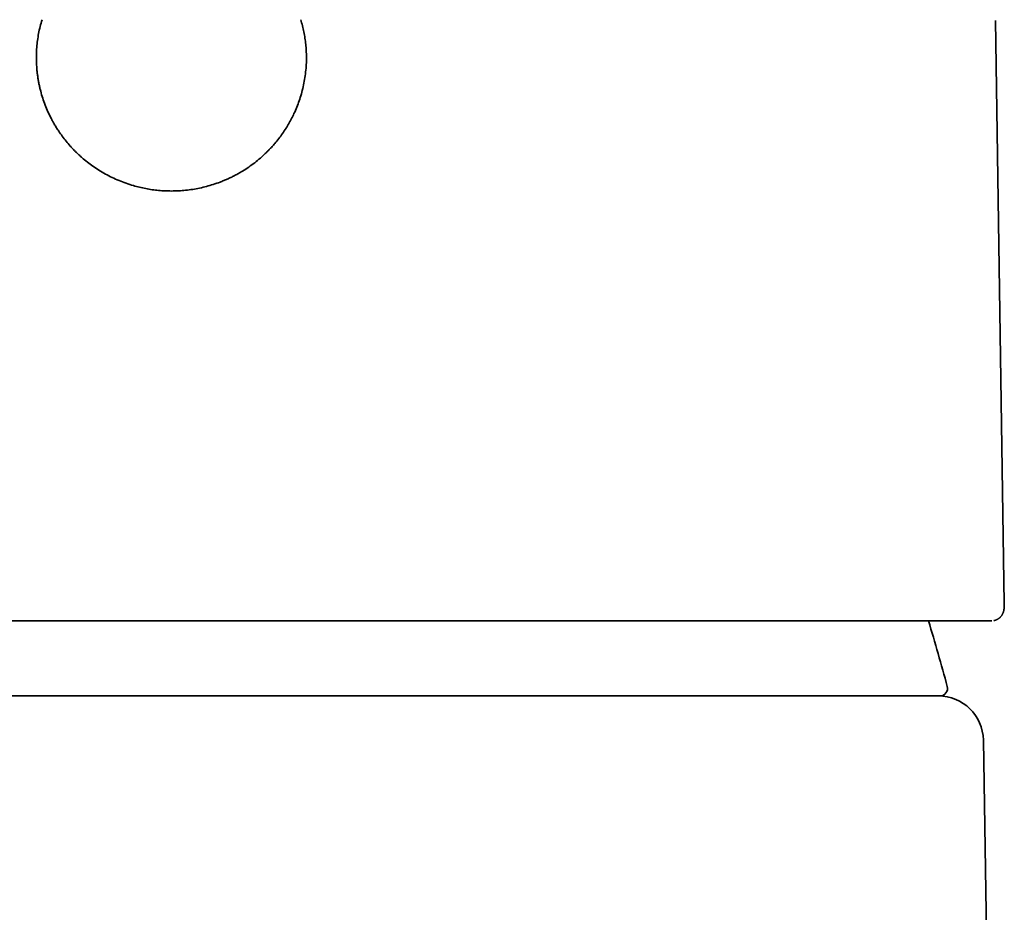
# Model space of a CAD drawing. Header units: millimetres. Extents: x 8 to 542, y 12 to 410.
# Tile 15 of 17: x 280 to 307, y 371 to 395. Entities that reach past the tile are written whole.
import ezdxf

# ---------------------------------------------------------------- set-up
doc = ezdxf.new("R2010")
doc.units = ezdxf.units.MM

msp = doc.modelspace()

# ---------------------------------------------------------------- linework, layer by layer
at = {"color": 7, "linetype": 'Continuous', "lineweight": 35}
for p, q in [((306.703, 379.703), (306.47, 395.242)), ((306.365, 379.241), (306.37, 379.241)), ((291.143, 377.241), (277.857, 377.241)), ((306.145, 376.061), (306.221, 371.474))]:
    msp.add_line(p, q, dxfattribs=at)
for centre, radius, start, end in [((247.251, 361.876), 60, 15.08663, 16.82291), ((304.99, 377.441), 0.2, 270, 15.0866), ((304.945, 376.041), 1.2, 0.955, 90), ((292.223, 371.241), 14, 339.7217, 0.955)]:
    msp.add_arc(centre, radius, start, end, dxfattribs=at)
for points, knots in [([(284.5, 390.696), (284.443, 390.696), (284.328, 390.698), (284.157, 390.71), (283.988, 390.73), (283.819, 390.758), (283.652, 390.794), (283.476, 390.841), (283.292, 390.899), (283.103, 390.972), (282.919, 391.054), (282.74, 391.147), (282.57, 391.247), (282.409, 391.354), (282.259, 391.466), (282.144, 391.56), (282.061, 391.634), (282.008, 391.684), (281.955, 391.735), (281.903, 391.787), (281.852, 391.841), (281.781, 391.918), (281.693, 392.022), (281.59, 392.154), (281.505, 392.275), (281.435, 392.383), (281.392, 392.454), (281.364, 392.503), (281.35, 392.528), (281.336, 392.553), (281.322, 392.578), (281.309, 392.604), (281.269, 392.679), (281.208, 392.806), (281.133, 392.986), (281.068, 393.169), (281.022, 393.326), (280.99, 393.455), (280.969, 393.554), (280.95, 393.654), (280.935, 393.755), (280.922, 393.857), (280.909, 393.988), (280.9, 394.148), (280.9, 394.336), (280.909, 394.523), (280.929, 394.709), (280.959, 394.894), (280.999, 395.079), (281.034, 395.2), (281.051, 395.261)], [0, 0, 0, 0, 0.0258139, 0.0515174, 0.0771673, 0.1028204, 0.1285337, 0.1543638, 0.1849149, 0.2153168, 0.2456634, 0.2760492, 0.3065685, 0.3348912, 0.3630754, 0.3911965, 0.4022443, 0.4132988, 0.4243643, 0.4354456, 0.4465471, 0.4576735, 0.4829921, 0.5081898, 0.5333221, 0.5499015, 0.5664928, 0.5708422, 0.5751939, 0.579548, 0.5839049, 0.5882649, 0.5926282, 0.6222908, 0.6516929, 0.6809253, 0.7100804, 0.725354, 0.7406452, 0.7559674, 0.7713339, 0.7867577, 0.8022517, 0.8306383, 0.8588382, 0.8869356, 0.9150157, 0.9431637, 0.9714641, 1, 1, 1, 1]), ([(287.949, 395.261), (287.964, 395.207), (287.995, 395.099), (288.032, 394.934), (288.061, 394.769), (288.082, 394.602), (288.095, 394.434), (288.101, 394.255), (288.097, 394.066), (288.081, 393.867), (288.054, 393.67), (288.015, 393.474), (287.967, 393.285), (287.909, 393.102), (287.844, 392.927), (287.784, 392.791), (287.736, 392.691), (287.703, 392.625), (287.668, 392.56), (287.632, 392.496), (287.594, 392.432), (287.539, 392.342), (287.463, 392.228), (287.364, 392.093), (287.27, 391.977), (287.184, 391.879), (287.126, 391.818), (287.087, 391.777), (287.066, 391.757), (287.046, 391.736), (287.025, 391.716), (287.004, 391.695), (286.942, 391.636), (286.836, 391.542), (286.682, 391.42), (286.522, 391.306), (286.383, 391.218), (286.267, 391.152), (286.176, 391.103), (286.084, 391.057), (285.99, 391.013), (285.894, 390.972), (285.77, 390.923), (285.618, 390.869), (285.437, 390.816), (285.253, 390.772), (285.068, 390.738), (284.88, 390.714), (284.691, 390.698), (284.564, 390.697), (284.5, 390.696)], [0, 0, 0, 0, 0.0253938, 0.0506669, 0.0758791, 0.1010905, 0.1263614, 0.1517515, 0.1817679, 0.2116592, 0.2415254, 0.2714671, 0.3015841, 0.3297644, 0.357857, 0.385942, 0.396992, 0.408058, 0.419145, 0.4302576, 0.4414008, 0.4525791, 0.477997, 0.5033489, 0.5286916, 0.5454412, 0.5622277, 0.5666324, 0.5710411, 0.575454, 0.5798714, 0.5842935, 0.5887208, 0.6185679, 0.6482114, 0.6777383, 0.7072368, 0.7227081, 0.7382085, 0.7537505, 0.7693468, 0.7850095, 0.8007508, 0.829362, 0.857795, 0.8861269, 0.9144356, 0.9427992, 0.9712951, 1, 1, 1, 1]), ([(306.423, 379.247), (306.423, 379.247), (306.426, 379.248), (306.433, 379.249), (306.442, 379.252), (306.452, 379.254), (306.464, 379.258), (306.479, 379.263), (306.497, 379.27), (306.516, 379.279), (306.534, 379.29), (306.552, 379.301), (306.567, 379.313), (306.582, 379.325), (306.597, 379.34), (306.611, 379.355), (306.623, 379.371), (306.634, 379.387), (306.645, 379.404), (306.653, 379.419), (306.66, 379.433), (306.666, 379.447), (306.671, 379.46), (306.676, 379.472), (306.679, 379.481), (306.682, 379.491), (306.685, 379.503), (306.688, 379.515), (306.69, 379.527), (306.693, 379.539), (306.695, 379.55), (306.696, 379.561), (306.697, 379.571), (306.698, 379.58), (306.699, 379.588), (306.7, 379.597), (306.701, 379.607), (306.701, 379.615), (306.702, 379.622), (306.702, 379.627), (306.702, 379.631), (306.702, 379.635), (306.703, 379.64), (306.703, 379.647), (306.703, 379.655), (306.703, 379.665), (306.703, 379.676), (306.703, 379.689), (306.703, 379.698), (306.703, 379.703)], [0, 0, 0, 0, 0.003417, 0.0157929, 0.02589, 0.0340976, 0.0429618, 0.0559552, 0.0732396, 0.0902246, 0.1090543, 0.1266056, 0.1426135, 0.1570574, 0.1779564, 0.1989957, 0.2218335, 0.2522647, 0.2801119, 0.3055392, 0.3315863, 0.3592101, 0.3859629, 0.4088021, 0.426852, 0.4488953, 0.4755566, 0.5046052, 0.5334855, 0.5620728, 0.5932259, 0.6210284, 0.645504, 0.6693583, 0.6924284, 0.7168162, 0.742516, 0.7670126, 0.7882015, 0.7975576, 0.8061869, 0.8171559, 0.83192, 0.8504767, 0.8728223, 0.8989527, 0.928863, 0.9625475, 1, 1, 1, 1]), ([(262.635, 379.241), (262.644, 379.241), (262.662, 379.241), (262.698, 379.241), (262.741, 379.241), (262.792, 379.241), (262.85, 379.241), (262.908, 379.241), (262.964, 379.241), (263.016, 379.241), (263.071, 379.241), (263.129, 379.241), (263.191, 379.241), (263.259, 379.241), (263.34, 379.241), (263.437, 379.241), (263.551, 379.241), (263.673, 379.241), (263.801, 379.241), (263.924, 379.241), (264.041, 379.241), (264.148, 379.241), (264.237, 379.241), (264.305, 379.241), (264.35, 379.241), (264.396, 379.241), (264.442, 379.241), (264.489, 379.241), (264.573, 379.241), (264.696, 379.241), (264.862, 379.241), (265.033, 379.241), (265.21, 379.241), (265.393, 379.241), (265.582, 379.241), (265.771, 379.241), (265.96, 379.241), (266.148, 379.241), (266.341, 379.241), (266.539, 379.241), (266.744, 379.241), (266.954, 379.241), (267.169, 379.241), (267.389, 379.241), (267.613, 379.241), (267.841, 379.241), (268.074, 379.241), (268.306, 379.241), (268.539, 379.241), (268.77, 379.241), (269.005, 379.241), (269.245, 379.241), (269.5, 379.241), (269.773, 379.241), (270.062, 379.241), (270.356, 379.241), (270.654, 379.241), (270.957, 379.241), (271.263, 379.241), (271.565, 379.241), (271.862, 379.241), (272.155, 379.241), (272.45, 379.241), (272.748, 379.241), (273.048, 379.241), (273.368, 379.241), (273.71, 379.241), (274.076, 379.241), (274.446, 379.241), (274.819, 379.241), (275.162, 379.241), (275.474, 379.241), (275.755, 379.241), (275.98, 379.241), (276.149, 379.241), (276.26, 379.241), (276.372, 379.241), (276.485, 379.241), (276.597, 379.241), (276.787, 379.241), (277.054, 379.241), (277.4, 379.241), (277.747, 379.241), (278.096, 379.241), (278.447, 379.241), (278.8, 379.241), (279.129, 379.241), (279.434, 379.241), (279.714, 379.241), (279.995, 379.241), (280.278, 379.241), (280.558, 379.241), (280.833, 379.241), (281.14, 379.241), (281.482, 379.241), (281.861, 379.241), (282.24, 379.241), (282.62, 379.241), (282.998, 379.241), (283.374, 379.241), (283.749, 379.241), (284.124, 379.241), (284.51, 379.241), (284.906, 379.241), (285.311, 379.241), (285.715, 379.241), (286.119, 379.241), (286.522, 379.241), (286.881, 379.241), (287.195, 379.241), (287.466, 379.241), (287.736, 379.241), (288.006, 379.241), (288.279, 379.241), (288.556, 379.241), (288.875, 379.241), (289.232, 379.241), (289.625, 379.241), (290.015, 379.241), (290.404, 379.241), (290.756, 379.241), (291.073, 379.241), (291.354, 379.241), (291.577, 379.241), (291.744, 379.241), (291.853, 379.241), (291.963, 379.241), (292.072, 379.241), (292.181, 379.241), (292.372, 379.241), (292.645, 379.241), (292.998, 379.241), (293.347, 379.241), (293.693, 379.241), (294.037, 379.241), (294.377, 379.241), (294.706, 379.241), (295.022, 379.241), (295.326, 379.241), (295.628, 379.241), (295.929, 379.241), (296.228, 379.241), (296.526, 379.241), (296.822, 379.241), (297.115, 379.241), (297.403, 379.241), (297.689, 379.241), (297.97, 379.241), (298.243, 379.241), (298.508, 379.241), (298.764, 379.241), (299.016, 379.241), (299.266, 379.241), (299.525, 379.241), (299.793, 379.241), (300.069, 379.241), (300.339, 379.241), (300.605, 379.241), (300.865, 379.241), (301.12, 379.241), (301.362, 379.241), (301.594, 379.241), (301.814, 379.241), (302.029, 379.241), (302.24, 379.241), (302.445, 379.241), (302.657, 379.241), (302.875, 379.241), (303.1, 379.241), (303.317, 379.241), (303.528, 379.241), (303.713, 379.241), (303.876, 379.241), (304.017, 379.241), (304.127, 379.241), (304.207, 379.241), (304.259, 379.241), (304.311, 379.241), (304.362, 379.241), (304.413, 379.241), (304.497, 379.241), (304.612, 379.241), (304.755, 379.241), (304.891, 379.241), (305.022, 379.241), (305.148, 379.241), (305.267, 379.241), (305.373, 379.241), (305.465, 379.241), (305.547, 379.241), (305.625, 379.241), (305.699, 379.241), (305.769, 379.241), (305.835, 379.241), (305.903, 379.241), (305.975, 379.241), (306.047, 379.241), (306.113, 379.241), (306.172, 379.241), (306.224, 379.241), (306.269, 379.241), (306.308, 379.241), (306.34, 379.241), (306.357, 379.241), (306.365, 379.241)], [0, 0, 0, 0, 0.006133, 0.012259, 0.018378, 0.024494, 0.030609, 0.036724, 0.040844, 0.044966, 0.04909, 0.053218, 0.057349, 0.061643, 0.066001, 0.072095, 0.078183, 0.084268, 0.090352, 0.096436, 0.100899, 0.105365, 0.109834, 0.11159, 0.113347, 0.115105, 0.116864, 0.118623, 0.120384, 0.126146, 0.131902, 0.137651, 0.143396, 0.149138, 0.15488, 0.160623, 0.165889, 0.171159, 0.176434, 0.181716, 0.18705, 0.192433, 0.19781, 0.203182, 0.20855, 0.213916, 0.219282, 0.224649, 0.22971, 0.234775, 0.239844, 0.244919, 0.25, 0.255876, 0.261744, 0.267605, 0.273462, 0.279317, 0.28517, 0.291024, 0.296394, 0.301766, 0.307145, 0.312529, 0.317871, 0.323151, 0.329479, 0.335801, 0.342118, 0.348434, 0.354751, 0.359385, 0.364021, 0.368661, 0.370485, 0.372309, 0.374135, 0.375961, 0.377788, 0.379616, 0.385166, 0.390708, 0.396245, 0.401778, 0.407309, 0.41284, 0.418371, 0.422719, 0.427069, 0.431422, 0.435779, 0.44014, 0.444341, 0.448469, 0.454243, 0.460012, 0.465779, 0.471544, 0.47731, 0.482975, 0.488644, 0.494318, 0.5, 0.506132, 0.512257, 0.518377, 0.524492, 0.530607, 0.536722, 0.540843, 0.544965, 0.549089, 0.553217, 0.557349, 0.561643, 0.566001, 0.572095, 0.578183, 0.584268, 0.590352, 0.596436, 0.600899, 0.605365, 0.609834, 0.61159, 0.613347, 0.615105, 0.616864, 0.618623, 0.620384, 0.626146, 0.631902, 0.637651, 0.643396, 0.649138, 0.65488, 0.660623, 0.665889, 0.671159, 0.676434, 0.681716, 0.68705, 0.692433, 0.69781, 0.703182, 0.70855, 0.713916, 0.719282, 0.724649, 0.72971, 0.734775, 0.739844, 0.744919, 0.75, 0.755876, 0.761744, 0.767605, 0.773462, 0.779317, 0.78517, 0.791024, 0.796394, 0.801766, 0.807145, 0.812529, 0.817871, 0.823151, 0.829479, 0.835801, 0.842118, 0.848434, 0.854751, 0.859385, 0.864021, 0.868661, 0.870485, 0.872309, 0.874135, 0.875961, 0.877788, 0.879616, 0.885166, 0.890708, 0.896245, 0.901778, 0.907309, 0.91284, 0.918371, 0.922719, 0.927069, 0.931422, 0.935779, 0.94014, 0.944341, 0.94847, 0.954244, 0.960014, 0.965781, 0.971546, 0.977312, 0.982976, 0.988645, 0.994319, 1, 1, 1, 1]), ([(304.945, 377.241), (304.945, 377.241), (304.856, 377.241), (304.503, 377.241), (304.24, 377.241), (303.203, 377.241), (302.18, 377.241), (299.625, 377.241), (298.094, 377.241), (295.59, 377.241), (294.722, 377.241), (292.95, 377.241), (292.046, 377.241), (291.143, 377.241)], [0, 0, 0, 0, 0.125, 0.125, 0.25, 0.25, 0.5, 0.5, 0.75, 0.75, 0.875, 0.875, 1, 1, 1, 1]), ([(304.947, 377.241), (304.95, 377.241), (304.961, 377.241), (304.975, 377.241), (304.987, 377.241), (304.989, 377.241), (304.99, 377.241)], [0, 0, 0, 0, 0.083671, 0.388891, 0.694295, 1, 1, 1, 1])]:
    msp.add_open_spline(points, degree=3, knots=knots, dxfattribs=at)

doc.saveas('drawing.dxf')
